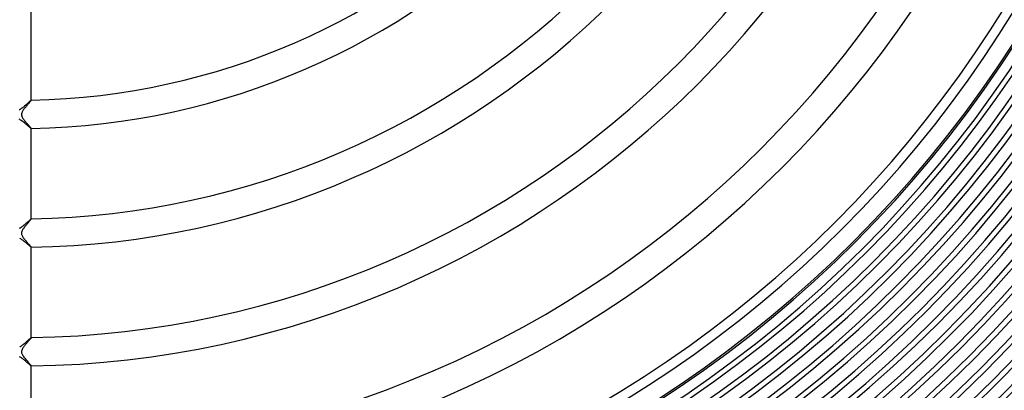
# Model space of a CAD drawing. Header units: millimetres. Extents: x -258 to 258, y -258 to 258.
# Tile 36 of 71: x 0 to 139, y -139 to -87. Entities that reach past the tile are written whole.
import ezdxf

# ---------------------------------------------------------------- set-up
doc = ezdxf.new("R2010")
doc.units = ezdxf.units.MM
doc.layers.add('HIDDEN', color=7, linetype='Continuous')
doc.layers.add('THICK', color=7, linetype='Continuous')

msp = doc.modelspace()

# ---------------------------------------------------------------- linework, layer by layer
at = {"layer": 'HIDDEN'}
for p, q in [((1.81, -98.72), (1.77, -98.77)), ((1.85, -98.68), (1.81, -98.72)), ((1.88, -98.64), (1.85, -98.68)), ((1.91, -98.6), (1.88, -98.64)), ((1.94, -98.57), (1.91, -98.6)), ((1.96, -98.54), (1.94, -98.57)), ((1.98, -98.52), (1.96, -98.54)), ((1.99, -98.5), (1.98, -98.52)), ((2, -98.49), (1.99, -98.5)), ((2, -98.48), (2, -98.48)), ((2, -98.48), (2, -98.48)), ((2, -98.48), (2, -98.48)), ((2, -98.48), (2, -98.48)), ((2, -98.48), (2, -98.48)), ((2, -98.48), (2, -98.48)), ((2, -98.48), (2, -98.48)), ((2, -98.48), (2, -98.49)), ((0.73, -100.11), (0.69, -100.19)), ((0.77, -100.04), (0.73, -100.11)), ((0.81, -99.96), (0.77, -100.04)), ((0.86, -99.88), (0.81, -99.96)), ((0.92, -99.81), (0.86, -99.88)), ((0.97, -99.73), (0.92, -99.81)), ((1.03, -99.65), (0.97, -99.73)), ((1.1, -99.57), (1.03, -99.65)), ((1.16, -99.49), (1.1, -99.57)), ((1.22, -99.41), (1.16, -99.49)), ((1.28, -99.34), (1.22, -99.41)), ((1.35, -99.26), (1.28, -99.34)), ((1.41, -99.19), (1.35, -99.26)), ((1.47, -99.12), (1.41, -99.19)), ((1.52, -99.06), (1.47, -99.12)), ((1.58, -98.99), (1.52, -99.06)), ((1.63, -98.93), (1.58, -98.99)), ((1.68, -98.87), (1.63, -98.93)), ((1.73, -98.82), (1.68, -98.87)), ((1.77, -98.77), (1.73, -98.82)), ((0.63, -100.43), (0.62, -100.48)), ((0.62, -100.48), (0.63, -100.54)), ((0.64, -100.37), (0.63, -100.43)), ((0.63, -100.54), (0.63, -100.59)), ((0.63, -100.59), (0.64, -100.65)), ((0.65, -100.32), (0.64, -100.37)), ((0.64, -100.65), (0.66, -100.7)), ((0.67, -100.25), (0.65, -100.32)), ((0.66, -100.7), (0.67, -100.76)), ((0.69, -100.19), (0.67, -100.25)), ((0.67, -100.76), (0.7, -100.82)), ((0.7, -100.82), (0.73, -100.89)), ((0.73, -100.89), (0.77, -100.96)), ((0.77, -100.96), (0.82, -101.04)), ((0.82, -101.04), (0.87, -101.12)), ((0.87, -101.12), (0.93, -101.2)), ((0.93, -101.2), (0.99, -101.29)), ((0.99, -101.29), (1.06, -101.37)), ((1.06, -101.37), (1.13, -101.46)), ((1.13, -101.46), (1.2, -101.54)), ((1.2, -101.54), (1.27, -101.63)), ((1.27, -101.63), (1.34, -101.71)), ((1.34, -101.71), (1.41, -101.79)), ((1.41, -101.79), (1.48, -101.87)), ((1.48, -101.87), (1.55, -101.95)), ((1.55, -101.95), (1.61, -102.02)), ((1.61, -102.02), (1.68, -102.09)), ((1.68, -102.09), (1.74, -102.16)), ((1.74, -102.16), (1.79, -102.22)), ((1.79, -102.22), (1.84, -102.28)), ((1.84, -102.28), (1.89, -102.33)), ((1.89, -102.33), (1.93, -102.38)), ((1.93, -102.38), (1.96, -102.41)), ((1.96, -102.41), (1.98, -102.44)), ((1.98, -102.44), (2, -102.47)), ((2, -102.47), (2, -102.48)), ((2, -102.48), (2, -102.48)), ((2, -102.48), (2, -102.48)), ((2, -102.48), (2, -102.48)), ((2, -102.48), (2, -102.48)), ((2, -102.48), (2, -102.48)), ((2, -102.48), (2, -102.48)), ((2, -102.48), (2, -102.48)), ((1.9, -115.38), (1.85, -115.43)), ((1.93, -115.33), (1.9, -115.38)), ((1.96, -115.29), (1.93, -115.33)), ((1.98, -115.27), (1.96, -115.29)), ((2, -115.25), (1.98, -115.27)), ((2, -115.23), (2, -115.23)), ((2, -115.23), (2, -115.23)), ((2, -115.23), (2, -115.23)), ((2, -115.23), (2, -115.23)), ((2, -115.23), (2, -115.23)), ((2, -115.23), (2, -115.24)), ((2, -115.24), (2, -115.23)), ((2, -115.24), (2, -115.25)), ((0.77, -116.78), (0.73, -116.86)), ((0.82, -116.7), (0.77, -116.78)), ((0.88, -116.61), (0.82, -116.7)), ((0.94, -116.53), (0.88, -116.61)), ((1, -116.44), (0.94, -116.53)), ((1.06, -116.36), (1, -116.44)), ((1.13, -116.27), (1.06, -116.36)), ((1.2, -116.19), (1.13, -116.27)), ((1.27, -116.1), (1.2, -116.19)), ((1.35, -116.01), (1.27, -116.1)), ((1.42, -115.93), (1.35, -116.01)), ((1.49, -115.85), (1.42, -115.93)), ((1.56, -115.77), (1.49, -115.85)), ((1.63, -115.69), (1.56, -115.77)), ((1.69, -115.62), (1.63, -115.69)), ((1.75, -115.55), (1.69, -115.62)), ((1.8, -115.48), (1.75, -115.55)), ((1.85, -115.43), (1.8, -115.48)), ((0.63, -117.19), (0.62, -117.26)), ((0.62, -117.26), (0.63, -117.34)), ((0.64, -117.11), (0.63, -117.19)), ((0.63, -117.34), (0.64, -117.41)), ((0.66, -117.03), (0.64, -117.11)), ((0.64, -117.41), (0.67, -117.49)), ((0.69, -116.95), (0.66, -117.03)), ((0.67, -117.49), (0.7, -117.57)), ((0.73, -116.86), (0.69, -116.95)), ((0.7, -117.57), (0.74, -117.65)), ((0.74, -117.65), (0.78, -117.72)), ((0.78, -117.72), (0.82, -117.79)), ((0.82, -117.79), (0.87, -117.86)), ((0.87, -117.86), (0.92, -117.93)), ((0.92, -117.93), (0.97, -118.01)), ((0.97, -118.01), (1.02, -118.08)), ((1.02, -118.08), (1.08, -118.15)), ((1.08, -118.15), (1.14, -118.23)), ((1.14, -118.23), (1.21, -118.3)), ((1.21, -118.3), (1.27, -118.38)), ((1.27, -118.38), (1.33, -118.45)), ((1.33, -118.45), (1.39, -118.53)), ((1.39, -118.53), (1.46, -118.6)), ((1.46, -118.6), (1.52, -118.66)), ((1.52, -118.66), (1.57, -118.73)), ((1.57, -118.73), (1.63, -118.79)), ((1.63, -118.79), (1.68, -118.85)), ((1.68, -118.85), (1.73, -118.91)), ((1.73, -118.91), (1.78, -118.96)), ((1.78, -118.96), (1.82, -119.01)), ((1.82, -119.01), (1.86, -119.05)), ((1.86, -119.05), (1.9, -119.09)), ((1.9, -119.09), (1.93, -119.13)), ((1.93, -119.13), (1.95, -119.16)), ((1.95, -119.16), (1.97, -119.19)), ((1.97, -119.19), (1.99, -119.21)), ((1.99, -119.21), (2, -119.22)), ((2, -119.22), (2, -119.23)), ((2, -119.23), (2, -119.23)), ((2, -119.23), (2, -119.23)), ((2, -119.23), (2, -119.23)), ((2, -119.23), (2, -119.23)), ((2, -119.23), (2, -119.23)), ((2, -119.23), (2, -119.23)), ((2, -119.23), (2, -119.23)), ((1.93, -132.09), (1.9, -132.12)), ((1.95, -132.06), (1.93, -132.09)), ((1.97, -132.04), (1.95, -132.06)), ((1.98, -132.02), (1.97, -132.04)), ((1.99, -132), (1.98, -132.02)), ((2, -131.99), (1.99, -132)), ((2, -131.98), (2, -131.98)), ((2, -131.98), (2, -131.99)), ((2, -131.99), (2, -131.98)), ((2, -131.99), (2, -131.99)), ((2, -131.99), (2, -131.99)), ((2, -131.99), (2, -131.99)), ((2, -131.99), (2, -131.99)), ((2, -131.99), (2, -131.99)), ((0.82, -133.45), (0.78, -133.51)), ((0.86, -133.39), (0.82, -133.45)), ((0.9, -133.33), (0.86, -133.39)), ((0.95, -133.27), (0.9, -133.33)), ((0.99, -133.2), (0.95, -133.27)), ((1.04, -133.14), (0.99, -133.2)), ((1.1, -133.07), (1.04, -133.14)), ((1.15, -133.01), (1.1, -133.07)), ((1.2, -132.94), (1.15, -133.01)), ((1.25, -132.88), (1.2, -132.94)), ((1.31, -132.81), (1.25, -132.88)), ((1.36, -132.75), (1.31, -132.81)), ((1.41, -132.69), (1.36, -132.75)), ((1.46, -132.63), (1.41, -132.69)), ((1.51, -132.57), (1.46, -132.63)), ((1.56, -132.52), (1.51, -132.57)), ((1.61, -132.46), (1.56, -132.52)), ((1.65, -132.41), (1.61, -132.46)), ((1.69, -132.36), (1.65, -132.41)), ((1.73, -132.32), (1.69, -132.36)), ((1.77, -132.27), (1.73, -132.32)), ((1.81, -132.23), (1.77, -132.27)), ((1.84, -132.19), (1.81, -132.23)), ((1.87, -132.15), (1.84, -132.19)), ((1.9, -132.12), (1.87, -132.15)), ((0.63, -133.91), (0.62, -133.99)), ((0.62, -133.99), (0.63, -134.06)), ((0.64, -133.84), (0.63, -133.91)), ((0.63, -134.06), (0.64, -134.13)), ((0.66, -133.77), (0.64, -133.84)), ((0.64, -134.13), (0.66, -134.21)), ((0.69, -133.7), (0.66, -133.77)), ((0.66, -134.21), (0.69, -134.3)), ((0.72, -133.64), (0.69, -133.7)), ((0.69, -134.3), (0.74, -134.4)), ((0.75, -133.58), (0.72, -133.64)), ((0.74, -134.4), (0.8, -134.51)), ((0.78, -133.51), (0.75, -133.58)), ((0.8, -134.51), (0.87, -134.62)), ((0.87, -134.62), (0.95, -134.73)), ((0.95, -134.73), (1.03, -134.84)), ((1.03, -134.84), (1.12, -134.95)), ((1.12, -134.95), (1.21, -135.06)), ((1.21, -135.06), (1.31, -135.17)), ((1.31, -135.17), (1.4, -135.28)), ((1.4, -135.28), (1.49, -135.39)), ((1.49, -135.39), (1.59, -135.49)), ((1.59, -135.49), (1.67, -135.59)), ((1.67, -135.59), (1.75, -135.68)), ((1.75, -135.68), (1.82, -135.76)), ((1.82, -135.76), (1.88, -135.83)), ((1.88, -135.83), (1.93, -135.89)), ((1.93, -135.89), (1.97, -135.93)), ((1.97, -135.93), (1.99, -135.97)), ((1.99, -135.97), (2, -135.98)), ((2, -135.99), (2, -135.98)), ((2, -135.98), (2, -135.98)), ((2, -135.98), (2, -135.98)), ((2, -135.98), (2, -135.98)), ((2, -135.98), (2, -135.99)), ((2, -135.99), (2, -135.99)), ((2, -135.99), (2, -135.99))]:
    msp.add_line(p, q, dxfattribs=at)
for radius, start, end in [(207.62, 180, 0), (205.25, 180, 0), (202.88, 180, 0), (200.5, 180, 0), (198.12, 180, 0), (195.75, 180, 0), (193.38, 180, 0), (191, 180, 0), (188.62, 270.1103, 359.8898), (186.25, 270.1745, 359.8254), (183.88, 270.222, 359.778), (181.5, 270.2619, 359.7381), (179.12, 270.2973, 359.7026), (176.75, 270.3298, 359.6702), (174.38, 270.3602, 359.6398), (172, 270.3889, 359.6111), (169.62, 270.4164, 359.5836), (167.25, 270.4429, 359.5571), (164.88, 270.4686, 359.5313), (211, 270.3748, 359.6252)]:
    msp.add_arc((0, 0), radius, start, end, dxfattribs=at)
at = {"layer": 'THICK'}
for p, q in [((2, -98.48), (2, -85.73)), ((1.68, -98.75), (1.72, -98.71)), ((1.72, -98.71), (1.77, -98.67)), ((1.77, -98.67), (1.81, -98.63)), ((1.81, -98.63), (1.85, -98.6)), ((1.85, -98.6), (1.88, -98.57)), ((1.88, -98.57), (1.91, -98.54)), ((1.91, -98.54), (1.94, -98.52)), ((1.94, -98.52), (1.96, -98.5)), ((1.96, -98.5), (1.98, -98.49)), ((1.98, -98.49), (1.99, -98.48)), ((1.99, -98.48), (2, -98.48)), ((0.31, -99.81), (0.38, -99.77)), ((0.38, -99.77), (0.45, -99.74)), ((0.45, -99.74), (0.51, -99.7)), ((0.51, -99.7), (0.57, -99.66)), ((0.57, -99.66), (0.63, -99.62)), ((0.63, -99.62), (0.69, -99.58)), ((0.69, -99.58), (0.75, -99.54)), ((0.75, -99.54), (0.81, -99.49)), ((0.81, -99.49), (0.87, -99.45)), ((0.87, -99.45), (0.93, -99.4)), ((0.93, -99.4), (0.99, -99.35)), ((0.99, -99.35), (1.05, -99.3)), ((1.05, -99.3), (1.11, -99.25)), ((1.11, -99.25), (1.17, -99.19)), ((1.17, -99.19), (1.23, -99.14)), ((1.23, -99.14), (1.29, -99.09)), ((1.29, -99.09), (1.35, -99.03)), ((1.35, -99.03), (1.41, -98.98)), ((1.41, -98.98), (1.47, -98.93)), ((1.47, -98.93), (1.53, -98.88)), ((1.53, -98.88), (1.58, -98.84)), ((1.58, -98.84), (1.63, -98.79)), ((1.63, -98.79), (1.68, -98.75)), ((0.37, -101.22), (0.28, -101.18)), ((0.48, -101.28), (0.37, -101.22)), ((0.59, -101.34), (0.48, -101.28)), ((0.7, -101.42), (0.59, -101.34)), ((0.81, -101.5), (0.7, -101.42)), ((0.92, -101.59), (0.81, -101.5)), ((1.03, -101.68), (0.92, -101.59)), ((1.14, -101.77), (1.03, -101.68)), ((1.25, -101.86), (1.14, -101.77)), ((1.35, -101.94), (1.25, -101.86)), ((1.45, -102.03), (1.35, -101.94)), ((1.54, -102.1), (1.45, -102.03)), ((1.62, -102.18), (1.54, -102.1)), ((1.7, -102.24), (1.62, -102.18)), ((1.77, -102.3), (1.7, -102.24)), ((1.83, -102.36), (1.77, -102.3)), ((1.89, -102.4), (1.83, -102.36)), ((1.93, -102.44), (1.89, -102.4)), ((1.96, -102.46), (1.93, -102.44)), ((1.99, -102.48), (1.96, -102.46)), ((2, -102.48), (1.99, -102.48)), ((2, -115.23), (2, -102.48)), ((1.75, -115.43), (1.8, -115.39)), ((1.8, -115.39), (1.85, -115.35)), ((1.85, -115.35), (1.89, -115.32)), ((1.89, -115.32), (1.92, -115.29)), ((1.92, -115.29), (1.95, -115.26)), ((1.95, -115.26), (1.97, -115.25)), ((1.97, -115.25), (1.99, -115.24)), ((1.99, -115.24), (2, -115.23)), ((0.34, -116.54), (0.41, -116.51)), ((0.41, -116.51), (0.48, -116.47)), ((0.48, -116.47), (0.55, -116.42)), ((0.55, -116.42), (0.63, -116.38)), ((0.63, -116.38), (0.7, -116.32)), ((0.7, -116.32), (0.77, -116.27)), ((0.77, -116.27), (0.85, -116.21)), ((0.85, -116.21), (0.92, -116.15)), ((0.92, -116.15), (1, -116.09)), ((1, -116.09), (1.07, -116.03)), ((1.07, -116.03), (1.15, -115.97)), ((1.15, -115.97), (1.22, -115.9)), ((1.22, -115.9), (1.3, -115.84)), ((1.3, -115.84), (1.37, -115.77)), ((1.37, -115.77), (1.44, -115.71)), ((1.44, -115.71), (1.51, -115.65)), ((1.51, -115.65), (1.57, -115.59)), ((1.57, -115.59), (1.64, -115.54)), ((1.64, -115.54), (1.7, -115.48)), ((1.7, -115.48), (1.75, -115.43)), ((0.43, -118), (0.36, -117.97)), ((0.5, -118.04), (0.43, -118)), ((0.57, -118.08), (0.5, -118.04)), ((0.64, -118.13), (0.57, -118.08)), ((0.71, -118.18), (0.64, -118.13)), ((0.78, -118.23), (0.71, -118.18)), ((0.85, -118.28), (0.78, -118.23)), ((0.92, -118.34), (0.85, -118.28)), ((1, -118.4), (0.92, -118.34)), ((1.07, -118.46), (1, -118.4)), ((1.14, -118.52), (1.07, -118.46)), ((1.21, -118.58), (1.14, -118.52)), ((1.28, -118.63), (1.21, -118.58)), ((1.35, -118.69), (1.28, -118.63)), ((1.41, -118.75), (1.35, -118.69)), ((1.47, -118.8), (1.41, -118.75)), ((1.53, -118.85), (1.47, -118.8)), ((1.59, -118.9), (1.53, -118.85)), ((1.65, -118.95), (1.59, -118.9)), ((1.7, -119), (1.65, -118.95)), ((1.75, -119.04), (1.7, -119)), ((1.79, -119.08), (1.75, -119.04)), ((1.84, -119.11), (1.79, -119.08)), ((1.87, -119.14), (1.84, -119.11)), ((1.91, -119.17), (1.87, -119.14)), ((1.93, -119.19), (1.91, -119.17)), ((1.96, -119.21), (1.93, -119.19)), ((1.98, -119.22), (1.96, -119.21)), ((1.99, -119.23), (1.98, -119.22)), ((2, -119.23), (1.99, -119.23)), ((2, -131.98), (2, -119.23)), ((1.83, -132.12), (1.86, -132.09)), ((1.86, -132.09), (1.89, -132.06)), ((1.89, -132.06), (1.92, -132.04)), ((1.92, -132.04), (1.94, -132.02)), ((1.94, -132.02), (1.96, -132)), ((1.96, -132), (1.98, -131.99)), ((1.98, -131.99), (1.99, -131.99)), ((1.99, -131.99), (2, -131.98)), ((0.36, -133.29), (0.42, -133.25)), ((0.42, -133.25), (0.48, -133.22)), ((0.48, -133.22), (0.54, -133.18)), ((0.54, -133.18), (0.6, -133.14)), ((0.6, -133.14), (0.66, -133.1)), ((0.66, -133.1), (0.72, -133.06)), ((0.72, -133.06), (0.78, -133.01)), ((0.78, -133.01), (0.85, -132.96)), ((0.85, -132.96), (0.91, -132.91)), ((0.91, -132.91), (0.97, -132.86)), ((0.97, -132.86), (1.03, -132.81)), ((1.03, -132.81), (1.1, -132.76)), ((1.1, -132.76), (1.16, -132.7)), ((1.16, -132.7), (1.22, -132.65)), ((1.22, -132.65), (1.28, -132.6)), ((1.28, -132.6), (1.34, -132.55)), ((1.34, -132.55), (1.4, -132.5)), ((1.4, -132.5), (1.46, -132.45)), ((1.46, -132.45), (1.51, -132.4)), ((1.51, -132.4), (1.56, -132.35)), ((1.56, -132.35), (1.62, -132.31)), ((1.62, -132.31), (1.66, -132.26)), ((1.66, -132.26), (1.71, -132.22)), ((1.71, -132.22), (1.75, -132.19)), ((1.75, -132.19), (1.79, -132.15)), ((1.79, -132.15), (1.83, -132.12)), ((0.44, -134.76), (0.35, -134.71)), ((0.52, -134.81), (0.44, -134.76)), ((0.61, -134.86), (0.52, -134.81)), ((0.7, -134.92), (0.61, -134.86)), ((0.79, -134.99), (0.7, -134.92)), ((0.88, -135.06), (0.79, -134.99)), ((0.98, -135.13), (0.88, -135.06)), ((1.07, -135.21), (0.98, -135.13)), ((1.16, -135.28), (1.07, -135.21)), ((1.25, -135.36), (1.16, -135.28)), ((1.33, -135.43), (1.25, -135.36)), ((1.41, -135.5), (1.33, -135.43)), ((1.49, -135.57), (1.41, -135.5)), ((1.57, -135.63), (1.49, -135.57)), ((1.64, -135.69), (1.57, -135.63)), ((1.7, -135.75), (1.64, -135.69)), ((1.76, -135.8), (1.7, -135.75)), ((1.82, -135.85), (1.76, -135.8)), ((1.86, -135.89), (1.82, -135.85)), ((1.91, -135.92), (1.86, -135.89)), ((1.94, -135.95), (1.91, -135.92)), ((1.97, -135.97), (1.94, -135.95)), ((1.99, -135.98), (1.97, -135.97)), ((2, -135.99), (1.99, -135.98)), ((2, -148.74), (2, -135.99))]:
    msp.add_line(p, q, dxfattribs=at)
for radius, start, end in [(187.88, 180, 0), (185.5, 180, 0), (183.12, 180, 0), (180.75, 180, 0), (178.38, 180, 0), (176, 180, 0), (173.62, 180, 0), (171.25, 180, 0), (168.88, 180, 0), (167.5, 180, 0), (190.25, 270.1225, 359.8776), (192.62, 270.1781, 359.8219), (195, 270.2172, 359.7827), (197.38, 270.248, 359.752), (199.75, 270.2733, 359.7267), (202.12, 270.2947, 359.7053), (204.5, 270.3131, 359.6869), (206.88, 270.329, 359.671), (209.25, 270.343, 359.657), (211.62, 270.3553, 359.6447), (215, 270.5322, 359.4678), (163.5, 270.7, 359.3), (102.5, 271.1167, 358.8834), (98.5, 271.162, 358.838), (119.25, 270.9598, 359.0402), (115.25, 270.9931, 359.0069), (136, 270.8416, 359.1584), (132, 270.8671, 359.1329), (152.75, 270.7493, 359.2507), (148.75, 270.7694, 359.2306)]:
    msp.add_arc((0, 0), radius, start, end, dxfattribs=at)

doc.saveas('drawing.dxf')
